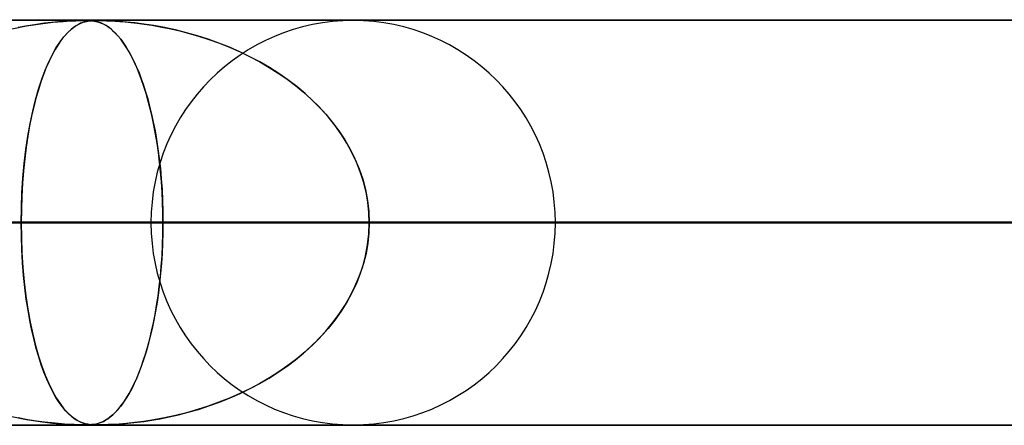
# Model space of a CAD drawing. Header units: millimetres. Extents: x -790 to 790, y -924 to 924.
# Tile 11 of 36: x -383 to -359, y 914 to 924. Entities that reach past the tile are written whole.
import ezdxf

# ---------------------------------------------------------------- set-up
doc = ezdxf.new("R2010")
doc.units = ezdxf.units.MM
doc.layers.add('HIDDEN', color=7, linetype='Continuous')
doc.layers.add('THICK', color=7, linetype='Continuous')

msp = doc.modelspace()

# ---------------------------------------------------------------- linework, layer by layer
at = {"layer": 'HIDDEN'}
for p, q in [((0, 923.99), (-582.722, 923.99)), ((-582.722, 923.99), (0, 923.99)), ((-0.316, 923.98), (-557.514, 923.98)), ((-383.161, 923.846), (-382.819, 923.899)), ((-382.916, 923.885), (-383.131, 923.851)), ((-382.72, 923.912), (-382.916, 923.885)), ((-382.819, 923.899), (-382.515, 923.935)), ((-382.54, 923.933), (-382.72, 923.912)), ((-382.375, 923.949), (-382.54, 923.933)), ((-382.515, 923.935), (-382.259, 923.958)), ((-382.226, 923.96), (-382.375, 923.949)), ((-382.259, 923.958), (-382.072, 923.97)), ((-382.096, 923.968), (-382.226, 923.96)), ((-381.982, 923.974), (-382.096, 923.968)), ((-382.072, 923.97), (-381.947, 923.975)), ((-381.883, 923.977), (-381.982, 923.974)), ((-381.949, 923.845), (-381.854, 923.899)), ((-381.947, 923.975), (-381.861, 923.978)), ((-381.88, 923.885), (-381.94, 923.851)), ((-381.798, 923.979), (-381.883, 923.977)), ((-381.825, 923.912), (-381.88, 923.885)), ((-381.861, 923.978), (-381.789, 923.98)), ((-381.854, 923.899), (-381.765, 923.935)), ((-381.772, 923.933), (-381.825, 923.912)), ((-381.727, 923.98), (-381.798, 923.979)), ((-381.789, 923.98), (-381.727, 923.98)), ((-381.721, 923.949), (-381.772, 923.933)), ((-381.765, 923.935), (-381.683, 923.958)), ((-381.666, 923.979), (-381.727, 923.98)), ((-381.727, 923.98), (-381.724, 923.98)), ((-381.724, 923.98), (-381.721, 923.98)), ((-381.721, 923.98), (-381.718, 923.98)), ((-381.671, 923.96), (-381.721, 923.949)), ((-381.718, 923.98), (-381.715, 923.98)), ((-381.715, 923.98), (-381.713, 923.98)), ((-381.713, 923.98), (-381.71, 923.98)), ((-381.683, 923.958), (-381.614, 923.97)), ((-381.68, 923.98), (-381.63, 923.978)), ((-381.623, 923.968), (-381.671, 923.96)), ((-381.611, 923.978), (-381.666, 923.979)), ((-381.63, 923.978), (-381.583, 923.976)), ((-381.575, 923.974), (-381.623, 923.968)), ((-381.614, 923.97), (-381.559, 923.975)), ((-381.558, 923.974), (-381.611, 923.978)), ((-381.583, 923.976), (-381.537, 923.972)), ((-381.523, 923.977), (-381.575, 923.974)), ((-381.559, 923.975), (-381.51, 923.978)), ((-381.505, 923.968), (-381.558, 923.974)), ((-381.537, 923.972), (-381.492, 923.966)), ((-381.467, 923.979), (-381.523, 923.977)), ((-381.51, 923.978), (-381.461, 923.98)), ((-381.45, 923.958), (-381.505, 923.968)), ((-381.492, 923.966), (-381.448, 923.957)), ((-381.406, 923.98), (-381.467, 923.979)), ((-381.461, 923.98), (-381.406, 923.98)), ((-381.391, 923.943), (-381.45, 923.958)), ((-381.448, 923.957), (-381.407, 923.947)), ((-381.407, 923.947), (-381.364, 923.934)), ((-381.406, 923.98), (-381.345, 923.98)), ((-381.335, 923.979), (-381.406, 923.98)), ((-381.33, 923.921), (-381.391, 923.943)), ((-381.364, 923.934), (-381.318, 923.916)), ((-381.345, 923.98), (-381.275, 923.978)), ((-381.252, 923.978), (-381.335, 923.979)), ((-381.265, 923.892), (-381.33, 923.921)), ((-381.318, 923.916), (-381.268, 923.894)), ((-381.275, 923.978), (-381.191, 923.975)), ((-381.268, 923.894), (-381.215, 923.865)), ((-381.197, 923.854), (-381.265, 923.892)), ((-381.15, 923.974), (-381.252, 923.978)), ((-381.191, 923.975), (-381.091, 923.971)), ((-381.025, 923.968), (-381.15, 923.974)), ((-381.091, 923.971), (-380.977, 923.965)), ((-380.872, 923.958), (-381.025, 923.968)), ((-380.977, 923.965), (-380.856, 923.956)), ((-380.693, 923.943), (-380.872, 923.958)), ((-380.856, 923.956), (-380.728, 923.946)), ((-380.728, 923.946), (-380.59, 923.932)), ((-380.489, 923.921), (-380.693, 923.943)), ((-380.59, 923.932), (-380.432, 923.915)), ((-380.264, 923.892), (-380.489, 923.921)), ((-380.432, 923.915), (-380.258, 923.892)), ((-380.019, 923.854), (-380.264, 923.892)), ((-380.258, 923.892), (-380.068, 923.863)), ((-383.522, 923.775), (-383.161, 923.846)), ((-383.131, 923.851), (-383.366, 923.807)), ((-382.239, 923.58), (-382.143, 923.686)), ((-382.143, 923.686), (-382.217, 923.605)), ((-382.143, 923.686), (-382.046, 923.774)), ((-382.071, 923.753), (-382.143, 923.686)), ((-382.003, 923.807), (-382.071, 923.753)), ((-382.046, 923.774), (-381.949, 923.845)), ((-381.94, 923.851), (-382.003, 923.807)), ((-381.215, 923.865), (-381.158, 923.83)), ((-381.125, 923.806), (-381.197, 923.854)), ((-381.158, 923.83), (-381.099, 923.787)), ((-381.052, 923.748), (-381.125, 923.806)), ((-381.099, 923.787), (-381.037, 923.735)), ((-380.979, 923.679), (-381.052, 923.748)), ((-381.037, 923.735), (-380.973, 923.673)), ((-380.907, 923.603), (-380.979, 923.679)), ((-380.973, 923.673), (-380.906, 923.601)), ((-380.068, 923.863), (-379.863, 923.827)), ((-379.759, 923.806), (-380.019, 923.854)), ((-379.863, 923.827), (-379.644, 923.783)), ((-379.487, 923.748), (-379.759, 923.806)), ((-379.644, 923.783), (-379.413, 923.731)), ((-379.213, 923.679), (-379.487, 923.748)), ((-379.413, 923.731), (-379.171, 923.668)), ((-378.942, 923.603), (-379.213, 923.679)), ((-379.171, 923.668), (-378.919, 923.596)), ((-382.375, 923.396), (-382.454, 923.268)), ((-382.429, 923.31), (-382.334, 923.455)), ((-382.295, 923.509), (-382.375, 923.396)), ((-382.334, 923.455), (-382.239, 923.58)), ((-382.217, 923.605), (-382.295, 923.509)), ((-380.836, 923.517), (-380.907, 923.603)), ((-380.906, 923.601), (-380.837, 923.517)), ((-380.837, 923.517), (-380.767, 923.423)), ((-380.767, 923.422), (-380.836, 923.517)), ((-380.767, 923.423), (-380.699, 923.32)), ((-380.698, 923.319), (-380.767, 923.422)), ((-378.675, 923.517), (-378.942, 923.603)), ((-378.919, 923.596), (-378.658, 923.511)), ((-378.411, 923.422), (-378.675, 923.517)), ((-378.658, 923.511), (-378.396, 923.417)), ((-378.152, 923.319), (-378.411, 923.422)), ((-378.396, 923.417), (-378.138, 923.314)), ((-382.613, 922.96), (-382.522, 923.145)), ((-382.454, 923.268), (-382.53, 923.129)), ((-382.522, 923.145), (-382.429, 923.31)), ((-380.699, 923.32), (-380.633, 923.21)), ((-380.631, 923.207), (-380.698, 923.319)), ((-380.633, 923.21), (-380.568, 923.091)), ((-380.566, 923.087), (-380.631, 923.207)), ((-377.897, 923.207), (-378.152, 923.319)), ((-378.138, 923.314), (-377.887, 923.203)), ((-377.647, 923.087), (-377.897, 923.207)), ((-377.887, 923.203), (-377.642, 923.084)), ((-382.701, 922.755), (-382.613, 922.96)), ((-382.604, 922.979), (-382.675, 922.818)), ((-382.53, 923.129), (-382.604, 922.979)), ((-380.568, 923.091), (-380.505, 922.964)), ((-380.502, 922.957), (-380.566, 923.087)), ((-380.505, 922.964), (-380.444, 922.83)), ((-380.439, 922.819), (-380.502, 922.957)), ((-377.403, 922.957), (-377.647, 923.087)), ((-377.642, 923.084), (-377.404, 922.957)), ((-377.404, 922.957), (-377.172, 922.823)), ((-377.165, 922.819), (-377.403, 922.957)), ((-382.785, 922.53), (-382.701, 922.755)), ((-382.675, 922.818), (-382.743, 922.646)), ((-380.444, 922.83), (-380.385, 922.688)), ((-380.379, 922.672), (-380.439, 922.819)), ((-380.385, 922.688), (-380.328, 922.539)), ((-380.32, 922.515), (-380.379, 922.672)), ((-377.172, 922.823), (-376.948, 922.681)), ((-376.934, 922.672), (-377.165, 922.819)), ((-376.948, 922.681), (-376.732, 922.532)), ((-376.71, 922.515), (-376.934, 922.672)), ((-382.808, 922.463), (-382.869, 922.269)), ((-382.864, 922.286), (-382.785, 922.53)), ((-382.743, 922.646), (-382.808, 922.463)), ((-380.328, 922.539), (-380.273, 922.381)), ((-380.263, 922.35), (-380.32, 922.515)), ((-376.732, 922.532), (-376.524, 922.375)), ((-376.494, 922.35), (-376.71, 922.515)), ((-382.939, 922.023), (-382.864, 922.286)), ((-382.869, 922.269), (-382.928, 922.065)), ((-380.273, 922.381), (-380.221, 922.217)), ((-380.208, 922.176), (-380.263, 922.35)), ((-380.221, 922.217), (-380.17, 922.044)), ((-380.156, 921.993), (-380.208, 922.176)), ((-376.524, 922.375), (-376.325, 922.21)), ((-376.285, 922.176), (-376.494, 922.35)), ((-376.325, 922.21), (-376.133, 922.038)), ((-376.086, 921.993), (-376.285, 922.176)), ((-383.008, 921.741), (-382.939, 922.023)), ((-382.928, 922.065), (-382.983, 921.849)), ((-380.17, 922.044), (-380.122, 921.863)), ((-380.106, 921.801), (-380.156, 921.993)), ((-376.133, 922.038), (-375.949, 921.857)), ((-375.897, 921.801), (-376.086, 921.993)), ((-383.071, 921.442), (-383.008, 921.741)), ((-382.983, 921.849), (-383.035, 921.62)), ((-380.122, 921.863), (-380.076, 921.672)), ((-380.06, 921.601), (-380.106, 921.801)), ((-375.949, 921.857), (-375.774, 921.666)), ((-375.718, 921.601), (-375.897, 921.801)), ((-383.035, 921.62), (-383.084, 921.378)), ((-380.076, 921.672), (-380.032, 921.471)), ((-380.016, 921.393), (-380.06, 921.601)), ((-380.032, 921.471), (-379.99, 921.26)), ((-375.774, 921.666), (-375.608, 921.465)), ((-375.552, 921.393), (-375.718, 921.601)), ((-375.608, 921.465), (-375.451, 921.255)), ((-383.128, 921.126), (-383.071, 921.442)), ((-383.084, 921.378), (-383.128, 921.122)), ((-379.975, 921.177), (-380.016, 921.393)), ((-379.99, 921.26), (-379.952, 921.04)), ((-375.397, 921.177), (-375.552, 921.393)), ((-375.451, 921.255), (-375.306, 921.035)), ((-383.177, 920.794), (-383.128, 921.126)), ((-383.128, 921.122), (-383.169, 920.852)), ((-379.938, 920.953), (-379.975, 921.177)), ((-379.952, 921.04), (-379.917, 920.81)), ((-375.257, 920.953), (-375.397, 921.177)), ((-375.306, 921.035), (-375.174, 920.806)), ((-383.218, 920.448), (-383.177, 920.794)), ((-383.169, 920.852), (-383.205, 920.569)), ((-379.905, 920.723), (-379.938, 920.953)), ((-379.917, 920.81), (-379.886, 920.572)), ((-379.876, 920.487), (-379.905, 920.723)), ((-375.13, 920.723), (-375.257, 920.953)), ((-375.174, 920.806), (-375.055, 920.568)), ((-375.019, 920.487), (-375.13, 920.723)), ((-383.205, 920.569), (-383.235, 920.273)), ((-379.886, 920.572), (-379.858, 920.325)), ((-379.851, 920.244), (-379.876, 920.487)), ((-375.055, 920.568), (-374.951, 920.321)), ((-374.923, 920.244), (-375.019, 920.487)), ((-383.235, 920.273), (-383.26, 919.964)), ((-383.251, 920.092), (-383.218, 920.448)), ((-379.858, 920.325), (-379.835, 920.07)), ((-379.83, 919.997), (-379.851, 920.244)), ((-374.951, 920.321), (-374.864, 920.067)), ((-374.844, 919.997), (-374.923, 920.244)), ((-383.274, 919.728), (-383.251, 920.092)), ((-379.835, 920.07), (-379.817, 919.809)), ((-379.813, 919.746), (-379.83, 919.997)), ((-374.864, 920.067), (-374.795, 919.807)), ((-374.782, 919.746), (-374.844, 919.997)), ((-383.26, 919.964), (-383.278, 919.645)), ((-379.817, 919.809), (-379.804, 919.541)), ((-379.802, 919.495), (-379.813, 919.746)), ((-374.795, 919.807), (-374.744, 919.54)), ((-374.737, 919.495), (-374.782, 919.746)), ((-383.278, 919.645), (-383.289, 919.319)), ((-383.288, 919.36), (-383.274, 919.728)), ((-379.804, 919.541), (-379.795, 919.267)), ((-374.744, 919.54), (-374.713, 919.267)), ((-383.293, 918.99), (-383.288, 919.36)), ((-383.289, 919.319), (-383.293, 918.99)), ((-379.795, 919.243), (-379.802, 919.495)), ((-379.795, 919.267), (-379.793, 918.99)), ((-374.711, 919.243), (-374.737, 919.495)), ((-374.713, 919.267), (-374.702, 918.99)), ((-379.793, 918.99), (-379.795, 919.243)), ((-374.702, 918.99), (-374.711, 919.243)), ((-5, 918.99), (-559.408, 918.99)), ((-559.408, 918.99), (-5, 918.99)), ((-550.818, 918.99), (-5, 918.99)), ((-5, 918.99), (-550.818, 918.99)), ((-5, 918.99), (-530.056, 918.99)), ((-530.056, 918.99), (-5, 918.99)), ((-521.465, 918.99), (-5, 918.99)), ((-5, 918.99), (-521.465, 918.99)), ((-5, 918.99), (-500.704, 918.99)), ((-500.704, 918.99), (-5, 918.99)), ((-492.113, 918.99), (-5, 918.99)), ((-5, 918.99), (-492.113, 918.99)), ((-5, 918.99), (-471.351, 918.99)), ((-471.351, 918.99), (-5, 918.99)), ((-462.761, 918.99), (-5, 918.99)), ((-5, 918.99), (-462.761, 918.99)), ((-5, 918.99), (-441.999, 918.99)), ((-441.999, 918.99), (-5, 918.99)), ((-438.31, 918.99), (-379.792, 918.99)), ((-438.31, 918.99), (-379.792, 918.99)), ((-433.408, 918.99), (-5, 918.99)), ((-5, 918.99), (-433.408, 918.99)), ((-359.03, 918.99), (-414.19, 918.99)), ((-414.19, 918.99), (-359.03, 918.99)), ((-5, 918.99), (-412.646, 918.99)), ((-412.646, 918.99), (-5, 918.99)), ((-404.21, 918.99), (-350.439, 918.99)), ((-404.21, 918.99), (-350.439, 918.99)), ((-404.055, 918.99), (-5, 918.99)), ((-5, 918.99), (-404.055, 918.99)), ((-383.293, 918.99), (-404.055, 918.99)), ((-404.055, 918.99), (-383.293, 918.99)), ((-383.293, 918.99), (-383.288, 918.62)), ((-5, 918.99), (-383.293, 918.99)), ((-383.293, 918.99), (-5, 918.99)), ((-383.289, 918.657), (-383.293, 918.99)), ((-329.676, 918.99), (-380.09, 918.99)), ((-380.09, 918.99), (-329.676, 918.99)), ((-379.793, 918.99), (-379.795, 918.737)), ((-379.795, 918.713), (-379.793, 918.99)), ((-379.792, 918.99), (-359.03, 918.99)), ((-359.03, 918.99), (-379.792, 918.99)), ((-374.713, 918.713), (-374.702, 918.99)), ((-374.702, 918.99), (-374.711, 918.737)), ((-374.702, 918.99), (-5, 918.99)), ((-5, 918.99), (-374.702, 918.99)), ((-353.94, 918.99), (-374.702, 918.99)), ((-374.702, 918.99), (-353.94, 918.99)), ((-370.11, 918.99), (-321.085, 918.99)), ((-370.11, 918.99), (-321.085, 918.99)), ((-383.278, 918.327), (-383.289, 918.657)), ((-383.288, 918.62), (-383.274, 918.252)), ((-379.803, 918.44), (-379.795, 918.713)), ((-379.795, 918.737), (-379.802, 918.485)), ((-374.744, 918.44), (-374.713, 918.713)), ((-374.711, 918.737), (-374.737, 918.485)), ((-383.259, 918.003), (-383.278, 918.327)), ((-379.817, 918.173), (-379.803, 918.44)), ((-379.802, 918.485), (-379.813, 918.234)), ((-374.795, 918.173), (-374.744, 918.44)), ((-374.737, 918.485), (-374.782, 918.234)), ((-383.274, 918.252), (-383.251, 917.888)), ((-379.835, 917.913), (-379.817, 918.173)), ((-379.813, 918.234), (-379.83, 917.983)), ((-374.864, 917.913), (-374.795, 918.173)), ((-374.782, 918.234), (-374.844, 917.983)), ((-383.234, 917.691), (-383.259, 918.003)), ((-383.251, 917.888), (-383.218, 917.532)), ((-379.858, 917.659), (-379.835, 917.913)), ((-379.83, 917.983), (-379.851, 917.736)), ((-374.951, 917.659), (-374.864, 917.913)), ((-374.844, 917.983), (-374.923, 917.736)), ((-383.202, 917.391), (-383.234, 917.691)), ((-379.885, 917.412), (-379.858, 917.659)), ((-379.851, 917.736), (-379.876, 917.493)), ((-375.055, 917.412), (-374.951, 917.659)), ((-374.923, 917.736), (-375.019, 917.493)), ((-383.218, 917.532), (-383.177, 917.186)), ((-383.166, 917.106), (-383.202, 917.391)), ((-379.916, 917.174), (-379.885, 917.412)), ((-379.876, 917.493), (-379.905, 917.257)), ((-375.174, 917.174), (-375.055, 917.412)), ((-375.019, 917.493), (-375.13, 917.257)), ((-383.177, 917.186), (-383.128, 916.854)), ((-383.124, 916.834), (-383.166, 917.106)), ((-379.951, 916.945), (-379.916, 917.174)), ((-379.905, 917.257), (-379.938, 917.027)), ((-375.306, 916.945), (-375.174, 917.174)), ((-375.13, 917.257), (-375.257, 917.027)), ((-383.128, 916.854), (-383.071, 916.538)), ((-383.079, 916.576), (-383.124, 916.834)), ((-379.989, 916.725), (-379.951, 916.945)), ((-379.938, 917.027), (-379.975, 916.803)), ((-375.451, 916.725), (-375.306, 916.945)), ((-375.257, 917.027), (-375.397, 916.803)), ((-380.016, 916.587), (-380.06, 916.379)), ((-380.03, 916.515), (-379.989, 916.725)), ((-379.975, 916.803), (-380.016, 916.587)), ((-375.552, 916.587), (-375.718, 916.379)), ((-375.608, 916.515), (-375.451, 916.725)), ((-375.397, 916.803), (-375.552, 916.587)), ((-383.029, 916.331), (-383.079, 916.576)), ((-383.071, 916.538), (-383.008, 916.239)), ((-380.06, 916.379), (-380.106, 916.179)), ((-380.074, 916.314), (-380.03, 916.515)), ((-375.718, 916.379), (-375.897, 916.179)), ((-375.774, 916.314), (-375.608, 916.515)), ((-382.976, 916.101), (-383.029, 916.331)), ((-383.008, 916.239), (-382.939, 915.957)), ((-382.919, 915.884), (-382.976, 916.101)), ((-380.168, 915.942), (-380.12, 916.123)), ((-380.106, 916.179), (-380.156, 915.987)), ((-380.12, 916.123), (-380.074, 916.314)), ((-376.133, 915.942), (-375.949, 916.123)), ((-375.897, 916.179), (-376.086, 915.987)), ((-375.949, 916.123), (-375.774, 916.314)), ((-382.939, 915.957), (-382.864, 915.694)), ((-382.86, 915.679), (-382.919, 915.884)), ((-380.219, 915.77), (-380.168, 915.942)), ((-380.156, 915.987), (-380.208, 915.804)), ((-376.325, 915.77), (-376.133, 915.942)), ((-376.086, 915.987), (-376.285, 915.804)), ((-382.864, 915.694), (-382.785, 915.45)), ((-382.797, 915.485), (-382.86, 915.679)), ((-380.263, 915.63), (-380.32, 915.465)), ((-380.271, 915.605), (-380.219, 915.77)), ((-380.208, 915.804), (-380.263, 915.63)), ((-376.494, 915.63), (-376.71, 915.465)), ((-376.524, 915.605), (-376.325, 915.77)), ((-376.285, 915.804), (-376.494, 915.63)), ((-382.73, 915.301), (-382.797, 915.485)), ((-382.785, 915.45), (-382.701, 915.225)), ((-380.382, 915.299), (-380.326, 915.448)), ((-380.32, 915.465), (-380.379, 915.308)), ((-380.326, 915.448), (-380.271, 915.605)), ((-376.948, 915.299), (-376.732, 915.448)), ((-376.71, 915.465), (-376.934, 915.308)), ((-376.732, 915.448), (-376.524, 915.605)), ((-382.661, 915.129), (-382.73, 915.301)), ((-382.701, 915.225), (-382.613, 915.02)), ((-382.589, 914.968), (-382.661, 915.129)), ((-380.439, 915.161), (-380.502, 915.023)), ((-380.502, 915.023), (-380.441, 915.157)), ((-380.441, 915.157), (-380.382, 915.299)), ((-380.379, 915.308), (-380.439, 915.161)), ((-377.404, 915.023), (-377.172, 915.157)), ((-377.165, 915.161), (-377.403, 915.023)), ((-377.172, 915.157), (-376.948, 915.299)), ((-376.934, 915.308), (-377.165, 915.161)), ((-382.613, 915.02), (-382.522, 914.835)), ((-382.513, 914.818), (-382.589, 914.968)), ((-380.566, 914.893), (-380.631, 914.773)), ((-380.629, 914.777), (-380.564, 914.896)), ((-380.502, 915.023), (-380.566, 914.893)), ((-380.564, 914.896), (-380.502, 915.023)), ((-377.647, 914.893), (-377.897, 914.773)), ((-377.887, 914.777), (-377.642, 914.896)), ((-377.403, 915.023), (-377.647, 914.893)), ((-377.642, 914.896), (-377.404, 915.023)), ((-382.522, 914.835), (-382.429, 914.67)), ((-382.435, 914.68), (-382.513, 914.818)), ((-382.355, 914.554), (-382.435, 914.68)), ((-382.429, 914.67), (-382.334, 914.525)), ((-380.698, 914.661), (-380.767, 914.558)), ((-380.763, 914.563), (-380.695, 914.666)), ((-380.631, 914.773), (-380.698, 914.661)), ((-380.695, 914.666), (-380.629, 914.777)), ((-378.152, 914.661), (-378.411, 914.558)), ((-378.396, 914.563), (-378.138, 914.666)), ((-377.897, 914.773), (-378.152, 914.661)), ((-378.138, 914.666), (-377.887, 914.777)), ((-382.274, 914.444), (-382.355, 914.554)), ((-382.334, 914.525), (-382.239, 914.4)), ((-382.196, 914.351), (-382.274, 914.444)), ((-382.239, 914.4), (-382.143, 914.294)), ((-380.836, 914.463), (-380.907, 914.377)), ((-380.901, 914.384), (-380.832, 914.469)), ((-380.767, 914.558), (-380.836, 914.463)), ((-380.832, 914.469), (-380.763, 914.563)), ((-378.675, 914.463), (-378.942, 914.377)), ((-378.919, 914.384), (-378.658, 914.469)), ((-378.411, 914.558), (-378.675, 914.463)), ((-378.658, 914.469), (-378.396, 914.563)), ((-383.525, 914.206), (-383.163, 914.135)), ((-383.131, 914.129), (-383.366, 914.173)), ((-382.121, 914.273), (-382.196, 914.351)), ((-382.143, 914.294), (-382.046, 914.206)), ((-382.05, 914.209), (-382.121, 914.273)), ((-381.983, 914.157), (-382.05, 914.209)), ((-382.046, 914.206), (-381.949, 914.135)), ((-381.919, 914.116), (-381.983, 914.157)), ((-381.125, 914.174), (-381.197, 914.126)), ((-381.154, 914.153), (-381.094, 914.197)), ((-381.052, 914.232), (-381.125, 914.174)), ((-381.094, 914.197), (-381.032, 914.25)), ((-380.979, 914.301), (-381.052, 914.232)), ((-381.032, 914.25), (-380.968, 914.312)), ((-380.907, 914.377), (-380.979, 914.301)), ((-380.968, 914.312), (-380.901, 914.384)), ((-379.759, 914.174), (-380.019, 914.126)), ((-379.863, 914.153), (-379.644, 914.197)), ((-379.487, 914.232), (-379.759, 914.174)), ((-379.644, 914.197), (-379.413, 914.25)), ((-379.213, 914.301), (-379.487, 914.232)), ((-379.413, 914.25), (-379.171, 914.312)), ((-378.942, 914.377), (-379.213, 914.301)), ((-379.171, 914.312), (-378.919, 914.384)), ((-582.722, 913.99), (0, 913.99)), ((0, 913.99), (-582.722, 913.99)), ((-557.514, 914), (-0.316, 914)), ((-557.514, 914), (-0.316, 914)), ((-528.162, 914), (-0.316, 914)), ((-498.811, 914), (-0.316, 914)), ((-469.46, 914), (-0.316, 914)), ((-440.109, 914), (-0.316, 914)), ((-410.757, 914), (-0.316, 914)), ((-383.163, 914.135), (-382.821, 914.081)), ((-382.916, 914.095), (-383.131, 914.129)), ((-382.72, 914.068), (-382.916, 914.095)), ((-382.821, 914.081), (-382.517, 914.045)), ((-382.54, 914.047), (-382.72, 914.068)), ((-382.375, 914.031), (-382.54, 914.047)), ((-382.517, 914.045), (-382.26, 914.022)), ((-382.226, 914.02), (-382.375, 914.031)), ((-382.26, 914.022), (-382.073, 914.01)), ((-382.096, 914.012), (-382.226, 914.02)), ((-381.982, 914.006), (-382.096, 914.012)), ((-382.073, 914.01), (-381.948, 914.005)), ((-381.883, 914.003), (-381.982, 914.006)), ((-381.949, 914.135), (-381.854, 914.081)), ((-381.948, 914.005), (-381.861, 914.002)), ((-381.861, 914.085), (-381.919, 914.116)), ((-381.798, 914.001), (-381.883, 914.003)), ((-381.806, 914.06), (-381.861, 914.085)), ((-381.861, 914.002), (-381.79, 914)), ((-381.854, 914.081), (-381.765, 914.045)), ((-381.753, 914.041), (-381.806, 914.06)), ((-381.727, 914), (-381.798, 914.001)), ((-381.79, 914), (-381.728, 914)), ((-381.765, 914.045), (-381.683, 914.022)), ((-381.702, 914.026), (-381.753, 914.041)), ((-381.728, 914), (-381.674, 914)), ((-381.666, 914.001), (-381.727, 914)), ((-381.652, 914.016), (-381.702, 914.026)), ((-381.683, 914.022), (-381.614, 914.01)), ((-381.674, 914), (-381.625, 914.002)), ((-381.611, 914.002), (-381.666, 914.001)), ((-381.603, 914.009), (-381.652, 914.016)), ((-381.625, 914.002), (-381.578, 914.005)), ((-381.614, 914.01), (-381.559, 914.005)), ((-381.558, 914.006), (-381.611, 914.002)), ((-381.553, 914.004), (-381.603, 914.009)), ((-381.578, 914.005), (-381.532, 914.009)), ((-381.559, 914.005), (-381.51, 914.002)), ((-381.505, 914.012), (-381.558, 914.006)), ((-381.499, 914.001), (-381.553, 914.004)), ((-381.532, 914.009), (-381.487, 914.015)), ((-381.51, 914.002), (-381.461, 914)), ((-381.45, 914.022), (-381.505, 914.012)), ((-381.44, 914), (-381.499, 914.001)), ((-381.487, 914.015), (-381.444, 914.024)), ((-381.461, 914), (-381.406, 914)), ((-381.391, 914.037), (-381.45, 914.022)), ((-381.444, 914.024), (-381.403, 914.034)), ((-381.422, 914), (-381.425, 914)), ((-381.419, 914), (-381.422, 914)), ((-381.415, 914), (-381.419, 914)), ((-381.412, 914), (-381.415, 914)), ((-381.409, 914), (-381.412, 914)), ((-381.406, 914), (-381.409, 914)), ((-381.335, 914.001), (-381.406, 914)), ((-381.406, 914), (-381.345, 914)), ((-381.406, 914), (-0.316, 914)), ((-381.403, 914.034), (-381.36, 914.048)), ((-381.33, 914.059), (-381.391, 914.037)), ((-381.36, 914.048), (-381.313, 914.065)), ((-381.345, 914), (-381.275, 914.002)), ((-381.252, 914.002), (-381.335, 914.001)), ((-381.265, 914.088), (-381.33, 914.059)), ((-381.313, 914.065), (-381.263, 914.088)), ((-381.275, 914.002), (-381.191, 914.005)), ((-381.197, 914.126), (-381.265, 914.088)), ((-381.263, 914.088), (-381.21, 914.117)), ((-381.15, 914.006), (-381.252, 914.002)), ((-381.21, 914.117), (-381.154, 914.153)), ((-381.191, 914.005), (-381.091, 914.009)), ((-381.025, 914.012), (-381.15, 914.006)), ((-381.091, 914.009), (-380.977, 914.015)), ((-380.872, 914.022), (-381.025, 914.012)), ((-380.977, 914.015), (-380.856, 914.024)), ((-380.693, 914.037), (-380.872, 914.022)), ((-380.856, 914.024), (-380.728, 914.034)), ((-380.728, 914.034), (-380.59, 914.048)), ((-380.489, 914.059), (-380.693, 914.037)), ((-380.59, 914.048), (-380.432, 914.065)), ((-380.264, 914.088), (-380.489, 914.059)), ((-380.432, 914.065), (-380.258, 914.088)), ((-380.019, 914.126), (-380.264, 914.088)), ((-380.258, 914.088), (-380.068, 914.117)), ((-380.068, 914.117), (-379.863, 914.153))]:
    msp.add_line(p, q, dxfattribs=at)
for start, end in [(0, 180), (180, 0)]:
    msp.add_arc((-375.1, 918.99), 4.99, start, end, dxfattribs=at)
at = {"layer": 'THICK'}
for p, q in [((-732, 924), (732, 924)), ((732, 919), (-732, 919))]:
    msp.add_line(p, q, dxfattribs=at)

doc.saveas('drawing.dxf')
